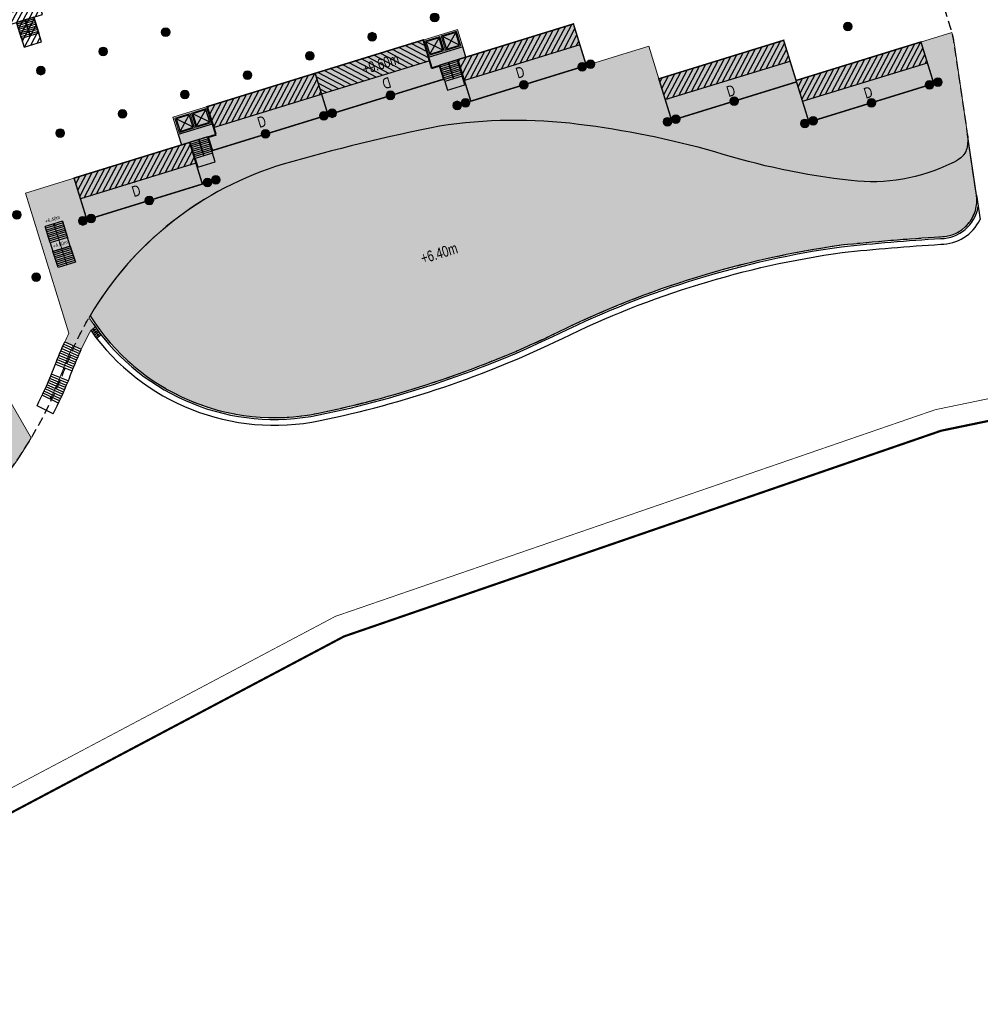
# Model space of a CAD drawing. Header units: millimetres. Extents: x -1402 to -179, y -280 to 6164.
# Tile 49 of 212: x -654 to -521, y 859 to 994. Entities that reach past the tile are written whole.
import ezdxf

# ---------------------------------------------------------------- set-up
doc = ezdxf.new("R2010")
doc.units = ezdxf.units.MM
for name, pattern in [('AJN-Limite', [1.25, 0.5, -0.25, 0, -0.25, 0, -0.25]), ('AJN-Projection', [0.375, 0.25, -0.125]), ('DASH', [0.35, 0.25, -0.1])]:
    doc.linetypes.add(name, pattern=pattern)
doc.layers.get('0').update_dxf_attribs({"linetype": 'CONTINUOUS'})
for name, color, linetype, lineweight in [('AJN-2-POT 120', 2, 'CONTINUOUS', 20), ('AJN-2-SBT-C', 2, 'CONTINUOUS', 20), ('AJN-5-ASC-C', 230, 'CONTINUOUS', 30), ('AJN-7-100-L', 10, 'CONTINUOUS', 18), ('AJN-7-500-A', 10, 'CONTINUOUS', 18), ('AJN-8-252-H', 252, 'CONTINUOUS', 20), ('GEO-1-LIM-V', 10, 'AJN-Limite', 25)]:
    doc.layers.add(name, color=color, linetype=linetype, lineweight=lineweight)
for name, color, linetype, true_color in [('AJN-2-SBT-H', 7, 'CONTINUOUS', 0x6e6e6e), ('AJN-9-SRF-MARINHORIZON-CIRCULATION 50 %', 7, 'CONTINUOUS', 0xff80ff), ('AJN-9-SRF-MARINHORIZON-CIRUCLATION 100 %', 7, 'CONTINUOUS', 0xd100d1), ('AJN-9-SRF-MARINHORIZON-HOUSING DUPLEX', 7, 'CONTINUOUS', 0x96cd7e)]:
    doc.layers.add(name, color=color, linetype=linetype, true_color=true_color)
for name, color, linetype in [('AJN-2-SBT-P', 251, 'AJN-Projection'), ('AJN-2-SBT-V', 51, 'CONTINUOUS'), ('AJN-8-251-H', 251, 'CONTINUOUS'), ('AJN-8-254-H', 254, 'CONTINUOUS')]:
    doc.layers.add(name, color=color, linetype=linetype)
doc.layers.add('AJN-6-Etang', color=7, linetype='CONTINUOUS', lineweight=15, true_color=0x46a499)
doc.styles.get("Standard").update_dxf_attribs({"font": 'rs.shx', "bigfont": 'hztxt.shx'})

# ---------------------------------------------------------------- blocks, each defined once
blk = doc.blocks.new('1.20diam')
at = {"layer": 'AJN-2-SBT-H'}
h = blk.add_hatch(color=256, dxfattribs=at)
h.dxf.hatch_style = 1
edge = h.paths.add_edge_path()
edge.add_arc((0, 0), 0.6, 0, 360)
at = {"layer": 'AJN-2-POT 120', "linetype": 'Continuous'}
blk.add_circle((0, 0), 0.6, dxfattribs=at)
blk = doc.blocks.new('ESCALIER COURBE')
at = {"layer": 'AJN-8-251-H', "linetype": 'Continuous'}
for p, q in [((-2.091465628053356, 1.405588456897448), (-0.2043146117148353, -0.2342875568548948)), ((-1.872455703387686, 1.656514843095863), (0.007522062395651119, 0.008420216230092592)), ((-3.169978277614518, 0.1367544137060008), (-1.247502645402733, -1.461563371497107)), ((-2.956494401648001, 0.3923987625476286), (-1.041011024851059, -1.214292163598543)), ((-2.741897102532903, 0.647109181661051), (-0.8334424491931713, -0.9679242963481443)), ((-2.526190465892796, 0.9008808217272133), (-0.62480087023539, -0.7224644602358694)), ((-2.309378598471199, 1.153708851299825), (-0.415090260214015, -0.477917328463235)), ((-4.009937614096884, -0.8972797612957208), (-2.060765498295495, -2.461076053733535)), ((-3.800957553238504, -0.6379605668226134), (-1.858627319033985, -2.210246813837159)), ((-3.590847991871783, -0.3795556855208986), (-1.6553966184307, -1.960301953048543)), ((-3.382344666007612, -0.1198189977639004), (-1.452913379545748, -1.709733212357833)), ((-3.418879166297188, -4.152096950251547), (-5.330543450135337, -2.541029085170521)), ((-3.205460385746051, -3.89750844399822), (-5.125533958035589, -2.296472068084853)), ((-2.993377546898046, -3.641805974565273), (-4.921807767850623, -2.050844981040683)), ((-4.727116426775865, -5.655846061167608), (-6.587232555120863, -3.985526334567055)), ((-4.505806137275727, -5.408086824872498), (-6.374642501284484, -3.747529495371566)), ((-4.285796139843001, -5.159172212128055), (-6.163301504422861, -3.508422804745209)), ((-4.067092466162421, -4.909109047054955), (-5.953215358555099, -3.268212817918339)), ((-3.849701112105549, -4.657904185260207), (-5.744389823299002, -3.02690612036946)), ((-3.633628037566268, -4.405564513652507), (-5.536830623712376, -2.78450932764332)), ((-5.173613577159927, -6.147871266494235), (-7.016136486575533, -4.45816439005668)), ((-4.949720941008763, -5.902443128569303), (-6.801065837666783, -4.222406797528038)), ((-6.312182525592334, -7.357243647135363), (-8.109842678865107, -5.619884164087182))]:
    blk.add_line(p, q, dxfattribs=at)
at = {"layer": 'AJN-8-251-H', "linetype": 'Continuous', "flags": 128}
for points in [[(-4.012698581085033, -0.8950646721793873, -0.01090874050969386), (-1.872455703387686, 1.656514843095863)], [(-2.06270429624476, -2.459520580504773, -0.01087050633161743), (-2.273736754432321e-13, 0, -6.100320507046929e-05), (0.007522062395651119, 0.008420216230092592)]]:
    blk.add_lwpolyline(points, format="xyb", dxfattribs=at)
at = {"layer": 'AJN-8-251-H', "linetype": 'Continuous'}
for points in [[(-8.109842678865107, -5.619884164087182, 0.01963747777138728), (-4.921807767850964, -2.050844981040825, -0.004816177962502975), (-4.012698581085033, -0.8950646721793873, -0.004816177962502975)], [(-6.312182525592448, -7.357243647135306, 0.01980274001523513), (-2.966707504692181, -3.609457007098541, -0.004953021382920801), (-2.06270429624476, -2.459520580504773, -0.004953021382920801)]]:
    blk.add_lwpolyline(points, format="xyb", dxfattribs=at)
at = {"layer": 'AJN-8-252-H', "flags": 128}
blk.add_lwpolyline([(-6.094875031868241, -5.303017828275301, 0.01317423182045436), (-3.944375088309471, -2.830298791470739, -0.01579367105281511), (-0.932506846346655, 0.8325026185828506)], format="xyb", dxfattribs=at)
blk.add_lwpolyline([(-5.716615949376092, -5.172940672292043), (-6.094875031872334, -5.303017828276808), (-6.018395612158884, -4.910397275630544)], dxfattribs=at)
blk = doc.blocks.new('A$C26D66667')
at = {"layer": 'AJN-2-SBT-V', "linetype": 'Continuous'}
for p, q in [((-2.273736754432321e-13, 2.340000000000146), (2.499999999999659, 2.340000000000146)), ((-5.684341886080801e-14, -2.273736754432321e-13), (5.684341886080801e-14, 2.339999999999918)), ((-2.842170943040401e-13, 2.079999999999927), (2.499999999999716, 2.080000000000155)), ((-2.273736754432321e-13, 1.819999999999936), (2.499999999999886, 1.819999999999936)), ((-2.273736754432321e-13, 1.559999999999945), (2.499999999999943, 1.560000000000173)), ((2.500000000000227, 2.340000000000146), (2.500000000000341, 0)), ((-5.684341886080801e-14, 1.299999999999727), (2.500000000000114, 1.299999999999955)), ((0, 1.039999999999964), (2.500000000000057, 1.039999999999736)), ((-1.13686837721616e-13, 0.7799999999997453), (2.499999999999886, 0.7799999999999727)), ((-1.70530256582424e-13, 0.5199999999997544), (2.500000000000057, 0.5199999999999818)), ((-1.13686837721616e-13, 0.2599999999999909), (2.5, 0.2599999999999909)), ((-5.684341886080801e-14, -2.273736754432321e-13), (2.500000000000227, 0))]:
    blk.add_line(p, q, dxfattribs=at)
blk = doc.blocks.new('A$C46E24FA1')
at = {"layer": 'AJN-2-SBT-V', "linetype": 'Continuous'}
for p, q in [((-2.273736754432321e-13, 2.340000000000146), (1.249999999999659, 2.340000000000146)), ((0, 0), (0, 2.3400000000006)), ((-3.410605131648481e-13, 2.079999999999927), (1.249999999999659, 2.079999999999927)), ((-2.273736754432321e-13, 1.819999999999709), (1.249999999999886, 1.820000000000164)), ((-1.13686837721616e-13, 1.559999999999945), (1.249999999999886, 1.559999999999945)), ((1.250000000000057, 2.3400000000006), (1.250000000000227, 0)), ((0, 1.299999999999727), (1.25, 1.300000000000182)), ((0, 1.039999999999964), (1.250000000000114, 1.039999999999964)), ((0, 0.7799999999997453), (1.249999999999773, 0.7800000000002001)), ((0, 0.5199999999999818), (1.25, 0.5199999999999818)), ((-1.13686837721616e-13, 0.2600000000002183), (1.25, 0.2600000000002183)), ((0, 0), (1.250000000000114, 0))]:
    blk.add_line(p, q, dxfattribs=at)
blk = doc.blocks.new('A$C74AA591F')
at = {"layer": 'AJN-2-SBT-H'}
h = blk.add_hatch(color=256, dxfattribs=at)
h.dxf.hatch_style = 1
h.paths.add_polyline_path([(-1.799999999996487, -2.499999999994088), (-1.799999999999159, -2.299999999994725), (-2.300000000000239, -2.29999999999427), (-2.299999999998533, -0.1999999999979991), (-0.1000000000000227, -0.1999999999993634), (-0.1000000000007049, -2.299999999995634), (-0.5999999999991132, -2.299999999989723), (-0.5999999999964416, -2.499999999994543), (0.600000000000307, -2.499999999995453), (0.5999999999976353, -2.299999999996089), (0.09999999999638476, -2.299999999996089), (0.0999999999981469, -0.1999999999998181), (2.299999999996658, -0.2000000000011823), (2.299999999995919, -2.299999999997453), (1.79999999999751, -2.299999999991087), (1.800000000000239, -2.499999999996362), (2.499999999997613, -2.499999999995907), (2.499999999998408, -1.364242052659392e-12), (-2.499999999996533, 4.547473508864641e-13), (-2.499999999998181, -2.499999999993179)])
at = {"layer": 'AJN-9-SRF-MARINHORIZON-CIRCULATION 50 %'}
h = blk.add_hatch(dxfattribs=at)
h.set_pattern_fill('ANSI31', color=256, scale=0.2, angle=342.8336973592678)
h.set_pattern_definition([(44.99999999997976, (4351.085152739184, -2587.403389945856), (-0.4490128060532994, 0.4490128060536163), [])])
h.paths.add_polyline_path([(1.250000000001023, -3.999999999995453), (2.49999999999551, -3.999999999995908), (2.499999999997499, -2.5), (-2.499999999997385, -2.499999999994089), (-2.499999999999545, -3.999999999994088), (-1.250000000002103, -3.999999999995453), (-1.250000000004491, -7.589999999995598), (1.249999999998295, -7.589999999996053)])
at = {"layer": 'AJN-9-SRF-MARINHORIZON-CIRUCLATION 100 %'}
h = blk.add_hatch(dxfattribs=at)
h.set_pattern_fill('ANSI31', color=256, scale=0.1, angle=342.8336973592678)
h.set_pattern_definition([(44.99999999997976, (4294.417990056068, -2579.573389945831), (-0.2245064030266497, 0.2245064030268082), [])])
h.paths.add_polyline_path([(-2.499999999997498, 1.36413103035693e-12), (-2.499999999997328, -2.499999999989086), (2.499999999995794, -2.499999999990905), (2.499999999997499, -1.364242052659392e-12)])
at = {"layer": 'AJN-2-SBT-C', "flags": 128}
blk.add_lwpolyline([(-0.5999999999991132, -2.299999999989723), (-0.5999999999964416, -2.499999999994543), (0.600000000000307, -2.499999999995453), (0.5999999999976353, -2.299999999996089), (0.09999999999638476, -2.299999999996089), (0.0999999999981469, -0.1999999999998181), (2.299999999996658, -0.2000000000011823), (2.299999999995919, -2.299999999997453), (1.79999999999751, -2.299999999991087), (1.800000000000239, -2.499999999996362), (2.499999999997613, -2.499999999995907), (2.499999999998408, -1.364242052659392e-12), (-2.499999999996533, 4.547473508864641e-13), (-2.499999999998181, -2.499999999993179), (-1.799999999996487, -2.499999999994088), (-1.799999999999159, -2.299999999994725), (-2.300000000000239, -2.29999999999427), (-2.299999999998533, -0.1999999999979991), (-0.1000000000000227, -0.1999999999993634), (-0.1000000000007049, -2.299999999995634)], close=True, dxfattribs=at)
at = {"layer": 'AJN-2-SBT-V'}
for p, q in [((-0.5999999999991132, -2.299999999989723), (-1.799999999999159, -2.299999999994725)), ((1.79999999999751, -2.299999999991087), (0.5999999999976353, -2.299999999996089))]:
    blk.add_line(p, q, dxfattribs=at)
at = {"layer": 'AJN-2-SBT-V', "flags": 128}
for points in [[(2.499999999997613, -2.499999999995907), (-2.499999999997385, -2.499999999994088), (-2.499999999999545, -3.999999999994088), (2.499999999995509, -3.999999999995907)], [(-1.250000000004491, -6.339999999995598), (-1.250000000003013, -7.589999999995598), (1.249999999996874, -7.589999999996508), (1.249999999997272, -6.339999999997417)]]:
    blk.add_lwpolyline(points, close=True, dxfattribs=at)
at = {"layer": 'AJN-5-ASC-C'}
for p, q in [((-0.2499999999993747, -2.149999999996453), (-2.149999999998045, -0.3499999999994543)), ((-2.149999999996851, -2.149999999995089), (-0.2499999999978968, -0.3500000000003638)), ((2.149999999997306, -2.149999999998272), (0.2499999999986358, -0.3500000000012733)), ((0.2499999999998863, -2.149999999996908), (2.149999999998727, -0.3500000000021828))]:
    blk.add_line(p, q, dxfattribs=at)
for points in [[(-0.2499999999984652, -2.149999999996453), (-0.2499999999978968, -0.3500000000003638), (-2.149999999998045, -0.3499999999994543), (-2.149999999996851, -2.149999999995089)], [(2.149999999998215, -2.149999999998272), (2.149999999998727, -0.3500000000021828), (0.2499999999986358, -0.3500000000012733), (0.2499999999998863, -2.149999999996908)]]:
    blk.add_lwpolyline(points, close=True, dxfattribs=at)
at = {"layer": 'AJN-9-SRF-MARINHORIZON-CIRCULATION 50 %'}
blk.add_lwpolyline([(-1.250000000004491, -7.589999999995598), (1.249999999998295, -7.589999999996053), (1.250000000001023, -3.999999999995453), (2.499999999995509, -3.999999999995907), (2.499999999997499, -2.5), (-2.499999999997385, -2.499999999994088), (-2.499999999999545, -3.999999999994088), (-1.250000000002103, -3.999999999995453)], close=True, dxfattribs=at)
at = {"layer": 'AJN-9-SRF-MARINHORIZON-CIRUCLATION 100 %'}
blk.add_lwpolyline([(-2.499999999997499, 1.364242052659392e-12), (2.499999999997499, -1.364242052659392e-12), (2.499999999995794, -2.499999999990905), (-2.499999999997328, -2.499999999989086)], close=True, dxfattribs=at)
at = {"linetype": 'Continuous', "rotation": 179.9999999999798}
for p in [(-1.932676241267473e-12, -3.999999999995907), (1.249999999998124, -3.999999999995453)]:
    blk.add_blockref('A$C46E24FA1', p, dxfattribs=at)
blk = doc.blocks.new('POT 2X1.2')
at = {"layer": 'AJN-2-POT 120', "linetype": 'Continuous', "rotation": 321.8181818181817}
for p in [(-0.6000000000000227, 0), (0.5999999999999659, 0)]:
    blk.add_blockref('1.20diam', p, dxfattribs=at)
blk = doc.blocks.new('A$C614F37DA')
at = {"layer": 'AJN-2-SBT-H'}
h = blk.add_hatch(color=256, dxfattribs=at)
h.dxf.hatch_style = 1
h.paths.add_polyline_path([(-2.499999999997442, 9.094808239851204e-13), (-2.499999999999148, -2.499999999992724), (2.499999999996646, -2.499999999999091), (2.499999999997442, -9.09508579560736e-13)])
h.paths.add_polyline_path([(2.299999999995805, -0.2000000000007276), (2.299999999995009, -2.299999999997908), (0.09999999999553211, -2.299999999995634), (0.09999999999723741, -0.1999999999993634)], flags=16)
h.paths.add_polyline_path([(2.149999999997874, -0.350000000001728), (2.149999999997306, -2.149999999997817), (0.2499999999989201, -2.149999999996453), (0.2499999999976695, -0.3500000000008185)], flags=0)
h.paths.add_polyline_path([(-0.1000000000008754, -0.1999999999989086), (-0.1000000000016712, -2.299999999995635), (-2.300000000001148, -2.299999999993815), (-2.299999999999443, -0.1999999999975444)], flags=16)
h.paths.add_polyline_path([(-0.2499999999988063, -0.3499999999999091), (-0.2499999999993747, -2.149999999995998), (-2.14999999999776, -2.149999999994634), (-2.149999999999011, -0.3499999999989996)], flags=0)
at = {"layer": 'AJN-2-SBT-C', "flags": 128}
for points in [[(2.499999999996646, -2.499999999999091), (2.499999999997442, -9.094947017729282e-13), (-2.499999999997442, 9.094947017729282e-13), (-2.499999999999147, -2.499999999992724)], [(-0.1000000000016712, -2.299999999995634), (-2.300000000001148, -2.299999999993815), (-2.299999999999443, -0.1999999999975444), (-0.1000000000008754, -0.1999999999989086)], [(2.299999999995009, -2.299999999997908), (0.09999999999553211, -2.299999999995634), (0.09999999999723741, -0.1999999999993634), (2.299999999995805, -0.2000000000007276)]]:
    blk.add_lwpolyline(points, close=True, dxfattribs=at)
at = {"layer": 'AJN-2-SBT-V', "flags": 128}
for points in [[(2.499999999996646, -2.499999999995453), (-2.499999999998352, -2.499999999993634), (-2.500000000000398, -3.999999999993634), (2.4999999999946, -3.999999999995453)], [(-1.2500000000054, -6.339999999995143), (-1.250000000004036, -7.589999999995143), (1.249999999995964, -7.589999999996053), (1.249999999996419, -6.339999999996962)]]:
    blk.add_lwpolyline(points, close=True, dxfattribs=at)
at = {"layer": 'AJN-5-ASC-C'}
for p, q in [((-0.2500000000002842, -2.149999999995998), (-2.149999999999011, -0.3499999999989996)), ((-2.14999999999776, -2.149999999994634), (-0.2499999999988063, -0.3499999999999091)), ((2.149999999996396, -2.149999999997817), (0.2499999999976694, -0.3500000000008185)), ((0.24999999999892, -2.149999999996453), (2.149999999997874, -0.350000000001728))]:
    blk.add_line(p, q, dxfattribs=at)
for points in [[(-0.2499999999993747, -2.149999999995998), (-0.2499999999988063, -0.3499999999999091), (-2.149999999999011, -0.3499999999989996), (-2.14999999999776, -2.149999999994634)], [(2.149999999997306, -2.149999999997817), (2.149999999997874, -0.350000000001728), (0.2499999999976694, -0.3500000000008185), (0.24999999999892, -2.149999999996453)]]:
    blk.add_lwpolyline(points, close=True, dxfattribs=at)
at = {"linetype": 'Continuous', "rotation": 179.9999999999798}
for p in [(-2.785327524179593e-12, -3.999999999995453), (1.249999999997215, -3.999999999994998)]:
    blk.add_blockref('A$C46E24FA1', p, dxfattribs=at)
blk = doc.blocks.new('A$C735C561C')
at = {"layer": 'AJN-9-SRF-MARINHORIZON-HOUSING DUPLEX'}
h = blk.add_hatch(dxfattribs=at)
h.set_pattern_fill('ANSI31', color=256, scale=0.2)
h.set_pattern_definition([(45, (-16.7723028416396, -2234.653928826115), (-0.4490128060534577, 0.4490128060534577), [])])
h.paths.add_polyline_path([(-15.6000000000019, 5.999999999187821), (-15.60000000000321, 3.000000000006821), (0, 3), (0, 6)])
at = {"layer": 'AJN-2-SBT-C', "const_width": 0.2, "flags": 128}
blk.add_lwpolyline([(0, 6), (-15.6000000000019, 5.999999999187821), (-15.60000000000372, 1.899999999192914), (-16.64999999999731, 1.899999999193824), (-16.64999999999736, 0), (0, 0)], close=True, dxfattribs=at)
at = {"layer": 'AJN-9-SRF-MARINHORIZON-HOUSING DUPLEX'}
blk.add_line((-15.60000000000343, 3.000000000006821), (0, 3), dxfattribs=at)
at = {"layer": 'AJN-7-500-A', "insert": (-8.999999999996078, 1.799999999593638), "char_height": 1.5, "attachment_point": 5, "rotation": 359.9999999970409}
blk.add_mtext_dynamic_manual_height_columns('{\\fSwis721 LtCn BT|b0|i0|c0|p34;D}', width=58.7580560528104, gutter_width=35.69431197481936, heights=[0], dxfattribs=at)
blk = doc.blocks.new('A$C50935A05')
at = {"layer": 'AJN-9-SRF-MARINHORIZON-HOUSING DUPLEX'}
h = blk.add_hatch(dxfattribs=at)
h.set_pattern_fill('ANSI31', color=256, scale=0.2)
h.set_pattern_definition([(45, (447.2276971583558, -1023.563928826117), (-0.4490128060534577, 0.4490128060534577), [])])
h.paths.add_polyline_path([(-18, 6.000000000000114), (-18, 3.000000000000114), (0, 3.000000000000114), (0, 6.000000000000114)])
at = {"layer": 'AJN-2-SBT-C', "const_width": 0.2, "flags": 128}
blk.add_lwpolyline([(-18, 6.000000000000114), (0, 6.000000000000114), (0, 0), (-18, 0)], close=True, dxfattribs=at)
at = {"layer": 'AJN-9-SRF-MARINHORIZON-HOUSING DUPLEX'}
blk.add_line((-18, 3.000000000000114), (0, 3.000000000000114), dxfattribs=at)
at = {"layer": 'AJN-7-500-A', "insert": (-9.000000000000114, 1.499999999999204), "char_height": 1.5, "attachment_point": 5, "rotation": 359.9999999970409}
blk.add_mtext_dynamic_manual_height_columns('{\\fSwis721 LtCn BT|b0|i0|c0|p34;D}', width=58.7580560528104, gutter_width=35.69431197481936, heights=[0], dxfattribs=at)
blk = doc.blocks.new('A$C2E201301')
at = {"layer": 'AJN-9-SRF-MARINHORIZON-HOUSING DUPLEX'}
h = blk.add_hatch(dxfattribs=at)
h.set_pattern_fill('ANSI31', color=256, scale=0.2)
h.set_pattern_definition([(45, (-52.77230284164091, -2230.553928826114), (-0.4490128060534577, 0.4490128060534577), [])])
h.paths.add_polyline_path([(0, 3.000000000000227), (0, 6), (-16.64999999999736, 6), (-16.64999999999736, 3.000000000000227)])
at = {"layer": 'AJN-2-SBT-C', "const_width": 0.2, "flags": 128}
blk.add_lwpolyline([(0, 6), (-16.64999999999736, 6), (-16.64999999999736, 0), (0, 0)], close=True, dxfattribs=at)
at = {"layer": 'AJN-9-SRF-MARINHORIZON-HOUSING DUPLEX'}
blk.add_line((-7.219114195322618e-12, 3.000000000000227), (-16.64999999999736, 3.000000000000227), dxfattribs=at)
at = {"layer": 'AJN-7-500-A', "insert": (-8.98404661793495, 1.799999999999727), "char_height": 1.5, "attachment_point": 5, "rotation": 359.9999999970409}
blk.add_mtext_dynamic_manual_height_columns('{\\fSwis721 LtCn BT|b0|i0|c0|p34;D}', width=58.7580560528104, gutter_width=35.69431197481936, heights=[0], dxfattribs=at)

msp = doc.modelspace()

# ---------------------------------------------------------------- hatches: boundary and pattern name
at = {"layer": 'AJN-6-Etang', "transparency": 33554687}
h = msp.add_hatch(color=256, dxfattribs=at)
h.dxf.hatch_style = 1
h.set_gradient(color1=(143, 224, 240), color2=(237, 250, 252), rotation=220, centered=1, tint=0.800000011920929, name='INVCURVED')
edge = h.paths.add_edge_path()
edge.add_arc((-526.7406037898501, 969.4621024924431), 5.000000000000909, 269.9999999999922, 368.3142137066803)
edge.add_line((-521.7931540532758, 970.1851108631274), (-523.015032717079, 978.5462634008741))
edge.add_arc((-529.9453750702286, 977.9386470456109), 6.95692768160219, -9.298855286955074, 5.010583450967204, ccw=False)
edge.add_arc((-525.3469842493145, 977.1652444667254), 2.294084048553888, 307.00033359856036, 351.2059647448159, ccw=False)
edge.add_arc((-527.6510556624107, 980.0171362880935), 5.959617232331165, 294.4264649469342, 308.19044598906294, ccw=False)
edge.add_arc((-536.1791950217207, 996.9413335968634), 24.90736390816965, 263.3458975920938, 296.1893437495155, ccw=False)
edge.add_arc((-527.8576559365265, 1072.127404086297), 100.5522168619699, 252.6562582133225, 263.60043904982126, ccw=False)
edge.add_arc((-591.4480943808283, 858.1774986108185), 122.6653533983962, 74.09507165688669, 83.05663605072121)
edge.add_arc((-585.3088098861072, 912.0915934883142), 68.4058003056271, 82.70206975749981, 98.77148672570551)
edge.add_arc((-545.9599434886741, 728.3312269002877), 256.2479434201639, 101.2018666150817, 106.1646998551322)
edge.add_arc((-603.9778946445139, 930.1391539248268), 46.26852690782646, 106.7330714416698, 149.5874440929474)
edge.add_arc((-618.4786271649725, 969.5228602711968), 30.00000000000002, 212.1441257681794, 281.6391712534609)
edge.add_arc((-640.9707072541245, 1078.716675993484), 141.4862460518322, 281.6391712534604, 295.8553758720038)
edge.add_arc((-522.3316057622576, 835.2501567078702), 129.3486840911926, 98.03766878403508, 116.11541465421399, ccw=False)
edge.add_arc((-503.5929547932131, 602.2145370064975), 362.9863803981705, 93.6562339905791, 95.82263408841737, ccw=False)
at = {"layer": 'AJN-8-254-H'}
h = msp.add_hatch(color=255, dxfattribs=at)
h.dxf.hatch_style = 1
edge = h.paths.add_edge_path()
edge.add_line((-548.3504712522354, 991.5319729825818), (-565.548609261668, 986.2193419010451))
edge.add_line((-565.548609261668, 986.2193419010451), (-566.9357962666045, 990.7099668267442))
edge.add_line((-566.9357962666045, 990.7099668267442), (-575.5348652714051, 988.0536512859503))
edge.add_line((-575.5348652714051, 988.0536512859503), (-577.3057422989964, 993.7863639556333))
edge.add_line((-577.3057422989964, 993.7863639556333), (-592.1152500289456, 989.211598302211))
edge.add_line((-592.1152500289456, 989.211598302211), (-593.2958347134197, 993.0334067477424))
edge.add_line((-593.2958347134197, 993.0334067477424), (-632.469371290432, 980.932413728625))
edge.add_line((-632.469371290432, 980.932413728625), (-631.2887866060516, 977.1106052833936))
edge.add_line((-631.2887866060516, 977.1106052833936), (-652.7864591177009, 970.4698164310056))
edge.add_line((-652.7864591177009, 970.4698164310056), (-646.8185997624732, 951.1505625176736))
edge.add_arc((-603.0318379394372, 929.6714880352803), 48.7712123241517, 153.8702901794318, 155.411651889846)
edge.add_line((-647.3805131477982, 949.964988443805), (-645.097855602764, 948.9451811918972))
edge.add_arc((-603.0318379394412, 929.6714880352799), 46.27121232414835, 151.7753133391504, 155.3838250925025, ccw=False)
edge.add_line((-643.8013922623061, 951.5545529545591), (-643.1489538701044, 952.0175045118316))
edge.add_arc((-618.478627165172, 969.5228602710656), 30.24999999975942, 212.3915841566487, 215.3584179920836, ccw=False)
edge.add_arc((-603.9778946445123, 930.1391539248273), 46.26852690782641, 106.73307144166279, 149.9364432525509, ccw=False)
edge.add_arc((-545.9599434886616, 728.3312269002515), 256.2479434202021, 101.20186661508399, 106.16469985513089, ccw=False)
edge.add_arc((-585.3088098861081, 912.0915934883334), 68.40580030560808, 82.70206975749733, 98.7714867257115, ccw=False)
edge.add_arc((-591.4480943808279, 858.1774986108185), 122.6653533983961, 74.09507165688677, 83.05663605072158, ccw=False)
edge.add_arc((-527.8576559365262, 1072.127404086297), 100.55221686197, 252.6562582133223, 263.6004390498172)
edge.add_arc((-536.1791950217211, 996.9413335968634), 24.90736390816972, 263.3458975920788, 296.189343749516)
edge.add_arc((-527.6510556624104, 980.0171362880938), 5.959617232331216, 294.4264649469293, 308.1904459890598)
edge.add_arc((-525.3469842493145, 977.1652444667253), 2.294084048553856, 307.0003335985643, 349.6996083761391)
edge.add_arc((-529.9453750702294, 977.9386470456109), 6.95692768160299, 350.204428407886, 365.0105834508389)
edge.add_line((-523.0150327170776, 978.5462634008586), (-524.8218382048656, 990.9099920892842))
edge.add_arc((-539.6641874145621, 988.7409669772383), 14.99999999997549, 8.314213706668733, 14.99005238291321)
edge.add_line((-525.1746262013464, 992.6207370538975), (-546.6386234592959, 985.9903507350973))
edge.add_line((-546.6386234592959, 985.9903507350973), (-548.3504712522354, 991.5319729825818))
h = msp.add_hatch(color=255, dxfattribs=at)
h.dxf.hatch_style = 1
edge = h.paths.add_edge_path()
edge.add_line((-715.1803757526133, 914.5438812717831), (-711.8984364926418, 908.9332774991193))
edge.add_line((-711.8984364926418, 908.9332774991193), (-696.3613798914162, 918.0217246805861))
edge.add_line((-696.3613798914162, 918.0217246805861), (-695.0990955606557, 915.8638001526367))
edge.add_line((-695.0990955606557, 915.8638001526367), (-664.0249823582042, 934.0406945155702))
edge.add_line((-664.0249823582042, 934.0406945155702), (-666.8474501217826, 938.8658137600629))
edge.add_line((-666.8474501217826, 938.8658137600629), (-656.7052048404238, 944.7985501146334))
edge.add_line((-656.7052048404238, 944.7985501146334), (-651.9848462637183, 936.7289121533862))
edge.add_arc((-705.5660706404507, 968.7051526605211), 62.39733618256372, 311.6877441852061, 329.17206287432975, ccw=False)
edge.add_arc((-737.3435482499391, 1012.387507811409), 116.2745495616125, 286.17588073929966, 309.0648112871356, ccw=False)
edge.add_arc((-711.9162441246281, 924.7284349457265), 25.00209560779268, 238.4932214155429, 286.17588073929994, ccw=False)
edge.add_arc((-710.4800048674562, 930.4448913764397), 30.67709656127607, 232.04418711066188, 241.78763371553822, ccw=False)
edge.add_line((-729.3480626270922, 906.2564509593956), (-715.1803757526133, 914.5438812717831))

# ---------------------------------------------------------------- linework, layer by layer
at = {"layer": 'AJN-2-SBT-P', "ltscale": 5, "flags": 128}
msp.add_lwpolyline([(-767.6830869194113, 972.148074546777, -0.05121987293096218), (-760.7108442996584, 964.3907331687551, -0.08997890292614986), (-756.5121108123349, 955.4045483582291, 0.02060412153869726), (-755.4064137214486, 950.6757347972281, 0.06468475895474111), (-749.490318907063, 936.6862307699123, 0.03286619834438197), (-732.1687331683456, 909.7565087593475, 0.002338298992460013), (-729.3480626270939, 906.2564509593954, 0.01445521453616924), (-711.1978379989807, 885.2213184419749, 0.08916851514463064), (-704.9170514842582, 880.4256658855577, 0.3184438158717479), (-696.5850652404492, 881.6196761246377, 0.07982005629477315), (-692.9450630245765, 886.3823370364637, -0.007477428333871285), (-687.9677464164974, 895.3176873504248, -0.04115969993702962), (-685.263491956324, 899.2245642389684, -0.02993334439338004), (-663.9580859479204, 922.2056561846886, 0.1132434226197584), (-647.8496234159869, 944.9935672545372, -0.01578281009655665), (-646.0592934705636, 949.3675588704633, -0.02498436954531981), (-643.8799997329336, 953.5613355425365, 0.3128781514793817), (-612.4261998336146, 940.1397337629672, 0.06210957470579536), (-579.2684073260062, 951.3935280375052, -0.07904304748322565), (-540.4176712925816, 963.3281653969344, -0.00945298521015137), (-526.7406037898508, 964.4621024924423, 0.4573830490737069), (-521.7931540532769, 970.1851108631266), (-524.0339273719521, 985.5184234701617), (-524.8218382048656, 990.9099920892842, 0.03842573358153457), (-525.3285562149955, 993.1556785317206), (-534.454351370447, 1022.789336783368, 0.2247122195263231), (-541.5702899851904, 1030.569787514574, -0.2328075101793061), (-548.5503743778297, 1038.441527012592, 0.1068267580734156), (-556.3714938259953, 1055.453928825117), (-560.7691083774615, 1055.453928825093, 0.1422323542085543), (-768.0204055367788, 995.2809470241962)], format="xyb", dxfattribs=at)
at = {"layer": 'AJN-2-SBT-V', "flags": 128}
msp.add_lwpolyline([(-526.7406037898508, 964.4621024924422, 0.4573830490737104), (-521.7931540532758, 970.1851108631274), (-523.015032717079, 978.5462634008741, -0.0625179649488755), (-523.0798687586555, 976.8145181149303, -0.1953116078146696), (-523.9663593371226, 975.3331155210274, -0.06012900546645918), (-525.186604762, 974.5909480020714, -0.1442957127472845), (-539.0653384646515, 972.2017508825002, -0.04778932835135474), (-557.8326426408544, 976.1469452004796, 0.03912214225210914), (-576.6193047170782, 979.9432405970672, 0.0702311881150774), (-595.7402857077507, 979.6973464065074, 0.02165783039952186), (-617.2992204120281, 974.4485080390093, 0.1891976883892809), (-643.8799997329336, 953.5613355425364, 0.3128781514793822), (-612.4261998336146, 940.1397337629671, 0.06210957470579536), (-579.2684073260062, 951.3935280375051, -0.07904304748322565), (-540.4176712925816, 963.3281653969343, -0.00945298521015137)], format="xyb", close=True, dxfattribs=at)
msp.add_lwpolyline([(-646.6077031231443, 963.173413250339), (-646.9766358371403, 964.3677283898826), (-649.3652661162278, 963.6298629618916), (-648.9963334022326, 962.4355478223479)], close=True, dxfattribs=at)
at = {"layer": 'AJN-8-251-H', "linetype": 'Continuous'}
for p, q in [((-521.7931540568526, 970.1851108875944), (-521.300605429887, 966.8146664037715)), ((-643.6436269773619, 951.3342571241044), (-642.9952533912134, 951.8028845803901)), ((-643.4839452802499, 951.1153464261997), (-642.8396858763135, 951.5896140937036)), ((-643.3223593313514, 950.8978375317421), (-642.6822631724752, 951.3777092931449)), ((-643.1588814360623, 950.6817470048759), (-642.5229972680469, 951.1671863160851)), ((-642.9935240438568, 950.4670913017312), (-642.3619002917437, 950.958061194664))]:
    msp.add_line(p, q, dxfattribs=at)
at = {"layer": 'AJN-8-251-H', "linetype": 'Continuous', "flags": 128}
for points in [[(-643.3727850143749, 952.3373022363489, 0.3010615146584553), (-612.3757629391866, 939.8948743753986, 0.06211058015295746), (-579.1588710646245, 951.1688012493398, -0.07903473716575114), (-540.3874993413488, 963.0799456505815, -0.009444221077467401), (-526.7325258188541, 964.2121087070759, 0.3663105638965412), (-521.5616784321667, 968.6011540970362, 0.3663105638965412)], [(-643.8027127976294, 951.5564141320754, 0.2975664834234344), (-612.214364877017, 939.111324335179, 0.06211378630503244), (-578.8083486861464, 950.449678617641, -0.07900795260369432), (-540.2909288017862, 962.2856440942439, -0.009416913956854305), (-526.7054720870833, 963.412204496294, 0.2854090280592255), (-521.3006054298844, 966.8146664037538, 0.2854090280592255)]]:
    msp.add_lwpolyline(points, format="xyb", dxfattribs=at)
at = {"layer": 'AJN-8-252-H'}
msp.add_line((-647.1113762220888, 960.5687225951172), (-648.8615930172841, 966.2345536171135), dxfattribs=at)
at = {"layer": 'AJN-8-252-H', "linetype": 'Continuous', "flags": 128}
for points in [[(-548.3504712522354, 991.5319729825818), (-565.548609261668, 986.2193419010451), (-566.9357962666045, 990.7099668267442), (-575.5348652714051, 988.0536512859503), (-577.3057422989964, 993.7863639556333), (-592.1152500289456, 989.211598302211), (-593.2958347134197, 993.0334067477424), (-632.469371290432, 980.932413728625), (-631.2887866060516, 977.1106052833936), (-652.7864591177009, 970.4698164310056), (-646.8185997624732, 951.1505625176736, 0.006725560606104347), (-647.3805131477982, 949.964988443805), (-645.097855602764, 948.9451811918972, -0.01574640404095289), (-643.8013922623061, 951.5545529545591), (-643.1489538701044, 952.0175045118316, -0.01294597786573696), (-644.0219274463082, 953.3178514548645, -0.1907754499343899), (-617.2992204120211, 974.4485080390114, -0.02165783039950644), (-595.7402857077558, 979.6973464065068, -0.07023118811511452), (-576.6193047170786, 979.9432405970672, -0.03912214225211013), (-557.8326426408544, 976.1469452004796, 0.04778932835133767), (-539.0653384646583, 972.2017508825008, 0.144295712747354), (-525.1866047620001, 974.5909480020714, 0.06012900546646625), (-523.9663593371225, 975.3331155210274, 0.1884968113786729), (-523.0898720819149, 976.7550417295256, 0.0646940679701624), (-523.0150327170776, 978.5462634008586), (-524.8218382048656, 990.9099920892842, 0.02913708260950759), (-525.1746262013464, 992.6207370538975), (-546.6386234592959, 985.9903507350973)], [(-715.1803757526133, 914.5438812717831), (-711.8984364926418, 908.9332774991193), (-696.3613798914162, 918.0217246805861), (-695.0990955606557, 915.8638001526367), (-664.0249823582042, 934.0406945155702), (-666.8474501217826, 938.8658137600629), (-656.7052048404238, 944.7985501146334), (-651.9848462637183, 936.7289121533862, -0.07643808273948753), (-664.0674349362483, 922.1080411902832, -0.1002051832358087), (-704.9509894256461, 900.7161461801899, -0.2111097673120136), (-724.9823251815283, 903.4121897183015, -0.04253943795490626), (-729.3480626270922, 906.2564509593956)]]:
    msp.add_lwpolyline(points, format="xyb", close=True, dxfattribs=at)
at = {"layer": 'AJN-8-252-H', "flags": 128}
for points in [[(-648.950441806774, 965.8445460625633), (-648.8615930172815, 966.234553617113), (-648.5682609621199, 965.9626045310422)], [(-643.4343448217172, 951.3881178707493), (-643.4751730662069, 951.7860287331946), (-643.1101580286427, 951.6224315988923)]]:
    msp.add_lwpolyline(points, dxfattribs=at)
msp.add_lwpolyline([(-643.4751730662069, 951.7860287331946, 0.01090874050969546), (-642.6777121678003, 950.7125762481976, 0.01090874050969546)], format="xyb", dxfattribs=at)
at = {"layer": 'GEO-1-LIM-V', "linetype": 'DASH', "ltscale": 5, "const_width": 0.1}
msp.add_lwpolyline([(-703.20666054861, 862.79077702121), (-610.0956545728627, 912.1326245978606), (-527.4439945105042, 940.620001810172), (-431.1729879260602, 960.5637025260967)], dxfattribs=at)
at = {"layer": 'GEO-1-LIM-V', "linetype": 'Continuous', "ltscale": 25, "const_width": 0.3}
msp.add_lwpolyline([(-704.2163303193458, 858.8605276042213), (-608.897289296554, 909.3724680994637), (-526.647689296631, 937.721268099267), (-430.2313892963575, 957.695068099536)], dxfattribs=at)

# ---------------------------------------------------------------- block references
for name, p, rotation in [('A$C74AA591F', (-654.0229690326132, 998.1897288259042), 17.16630264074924), ('A$C2E201301', (-575.534865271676, 988.0536512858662), 17.16630264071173), ('A$C614F37DA', (-595.6844649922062, 992.2955413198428), 17.16630264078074), ('A$C50935A05', (-546.5795942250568, 985.79926031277), 17.16630264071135), ('A$C50935A05', (-527.6696084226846, 985.5702691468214), 17.16630264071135), ('A$C735C561C', (-611.1117259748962, 981.2501975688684), 17.16630264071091), ('A$C614F37DA', (-630.0807410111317, 981.6702791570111), 17.16630264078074), ('A$C2E201301', (-628.4191396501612, 971.7173107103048), 17.16630264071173)]:
    msp.add_blockref(name, p, dxfattribs=dict(rotation=rotation))
at = {"xscale": -1, "rotation": 17.16630264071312}
msp.add_blockref('A$C735C561C', (-611.1117259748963, 981.2501975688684), dxfattribs=at)
at = {"linetype": 'Continuous', "rotation": 197.1663026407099}
for p in [(-647.6672778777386, 966.6034863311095), (-646.6077031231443, 963.173413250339)]:
    msp.add_blockref('A$C26D66667', p, dxfattribs=at)
at = {"layer": 'AJN-2-POT 120', "linetype": 'Continuous'}
for p, rotation in [((-596.4223304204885, 994.6841715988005), 321.8181818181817), ((-633.4749219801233, 992.6579784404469), 321.8181818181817), ((-539.5152853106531, 993.4239268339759), 321.8181818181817), ((-605.0213994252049, 992.0278560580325), 321.8181818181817), ((-642.0739909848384, 990.0016628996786), 321.8181818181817), ((-613.6204684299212, 989.3715405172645), 321.8181818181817), ((-650.6730599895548, 987.3453473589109), 321.8181818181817), ((-622.2195374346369, 986.7152249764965), 321.8181818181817), ((-584.1339342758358, 985.3973357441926), 321.8181818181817), ((-630.8186064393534, 984.0589094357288), 321.8181818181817), ((-602.5244628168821, 983.9447311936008), 321.8181818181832), ((-555.178663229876, 983.14294477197), 321.8181818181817), ((-536.2686774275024, 982.9139536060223), 321.8181818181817), ((-639.417675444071, 981.4025938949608), 321.8181818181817), ((-648.016744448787, 978.7462783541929), 321.8181818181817), ((-619.7226008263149, 978.6321001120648), 321.8181818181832), ((-635.7283483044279, 969.4594425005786), 321.8181818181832), ((-653.9594979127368, 967.4908938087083), 321.8181818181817), ((-651.3031823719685, 958.8918248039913), 321.8181818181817)]:
    msp.add_blockref('1.20diam', p, dxfattribs=dict(at, rotation=rotation))
at = {"layer": 'AJN-2-POT 120', "rotation": 17.16630264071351}
for p in [(-575.5348652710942, 988.0536512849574), (-527.6696084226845, 985.5702691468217), (-592.7330032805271, 982.7410202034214), (-611.1235318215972, 981.2884156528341), (-563.7777322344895, 980.4866292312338), (-544.8677464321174, 980.257638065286), (-627.129279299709, 972.1157580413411), (-644.327417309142, 966.8031269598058)]:
    msp.add_blockref('POT 2X1.2', p, dxfattribs=at)
at = {"layer": 'AJN-2-SBT-V', "rotation": 17.16630264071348}
msp.add_blockref('ESCALIER COURBE', (-645.1025573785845, 948.9349159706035), dxfattribs=at)

# ---------------------------------------------------------------- texts
at = {"layer": 'AJN-7-100-L', "char_height": 0.4999999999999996, "attachment_point": 8, "rotation": 17.166302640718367}
for s, insert in [('{\\fSwis721 LtCn BT|b0|i0|c0|p34;+6.40m}', (-648.9796514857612, 966.6167344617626)), ('{\\fSwis721 LtCn BT|b0|i0|c0|p34;+4.80m}', (-647.9200767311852, 963.1866613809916))]:
    msp.add_mtext_dynamic_manual_height_columns(s, width=4.525961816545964, gutter_width=35.69431197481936, heights=[0], dxfattribs=dict(at, insert=insert))
at = {"layer": 'AJN-7-500-A', "char_height": 1.5, "attachment_point": 8, "rotation": 17.166302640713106}
for s, insert in [('{\\fSwis721 LtCn BT|b0|i0|c0|p34;+9.60m}', (-603.6342124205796, 987.5372311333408)), ('{\\fSwis721 LtCn BT|b0|i0|c0|p34;+6.40m}', (-595.5767219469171, 961.4533884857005))]:
    msp.add_mtext_dynamic_manual_height_columns(s, width=11.10498822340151, gutter_width=35.69431197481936, heights=[0], dxfattribs=dict(at, insert=insert))

doc.saveas('drawing.dxf')
